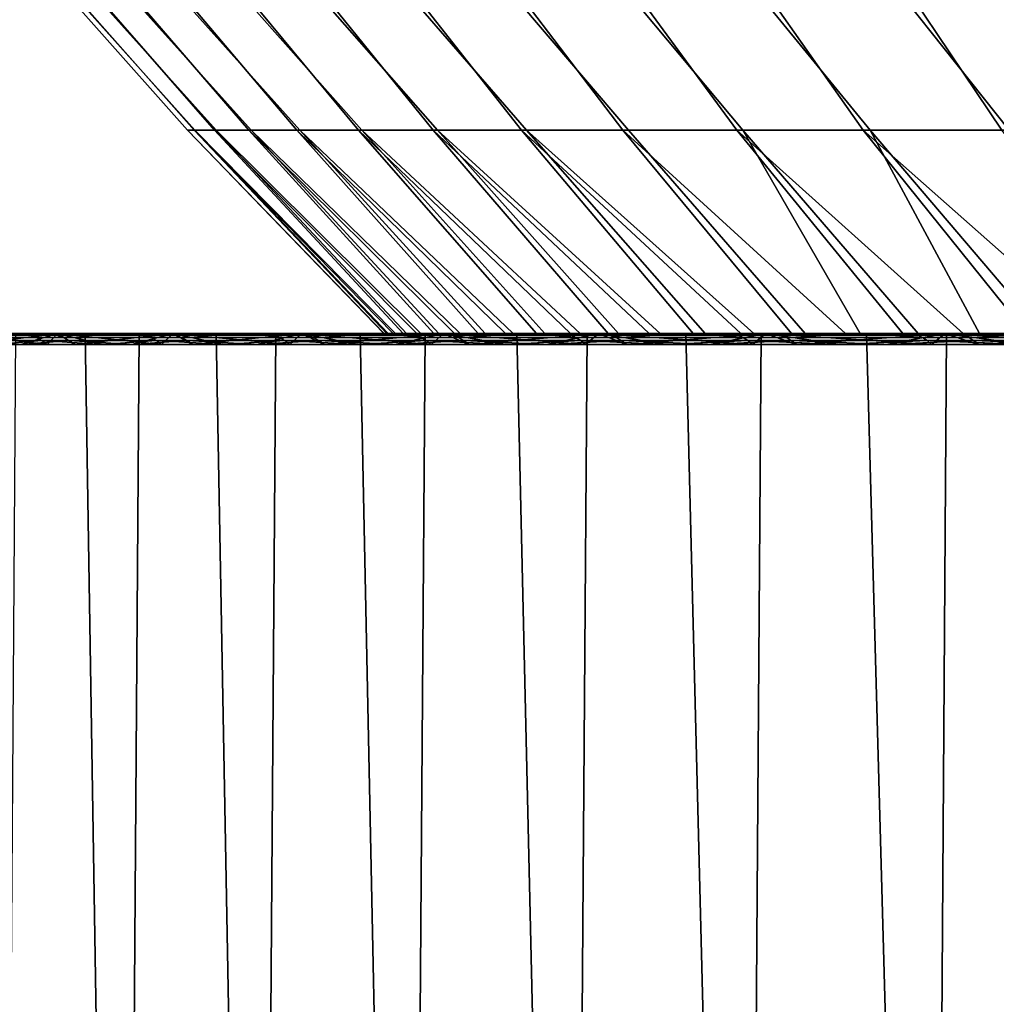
# Model space of a CAD drawing. Header units: metres. Extents: x -244 to 24, y -123 to 0.
# Tile 24 of 146: x -21.56 to -17.78, y -111.69 to -107.89. Entities that reach past the tile are written whole.
import ezdxf

# ---------------------------------------------------------------- set-up
doc = ezdxf.new("R2010")
doc.units = ezdxf.units.M
doc.layers.add('solid_10_231_103_000', color=7, linetype='CONTINUOUS')

msp = doc.modelspace()

# ---------------------------------------------------------------- linework, layer by layer
at = {"layer": 'solid_10_231_103_000'}
for points in [[(-20.907333, -108.314186, -0.027739), (-20.881948, -108.314186, 1.030342), (-21.601685, -107.5, 1.166094), (-21.633034, -107.5, 0.068491)], [(-20.879141, -108.314186, -1.085749), (-20.907333, -108.314186, -0.027739), (-21.633034, -107.5, 0.068491), (-21.608629, -107.5, -1.029746)], [(-20.797441, -108.314186, -2.140976), (-20.879141, -108.314186, -1.085749), (-21.608629, -107.5, -1.029746), (-21.528511, -107.5, -2.125036)], [(-20.881948, -108.314186, 1.030342), (-20.803049, -108.314186, 2.085782), (-21.514687, -107.5, 2.260846), (-21.601685, -107.5, 1.166094)], [(-20.662447, -108.314186, -3.190717), (-20.797441, -108.314186, -2.140976), (-21.528511, -107.5, -2.125036), (-21.392958, -107.5, -3.214683)], [(-20.803049, -108.314186, 2.085782), (-20.670839, -108.314186, 3.135878), (-21.372175, -107.5, 3.350079), (-21.514687, -107.5, 2.260846)], [(-20.474501, -108.314186, -4.232282), (-20.662447, -108.314186, -3.190717), (-21.392958, -107.5, -3.214683), (-21.202202, -107.5, -4.296492)], [(-20.670839, -108.314186, 3.135878), (-20.485659, -108.314186, 4.177937), (-21.174648, -107.5, 4.430223), (-21.372175, -107.5, 3.350079)], [(-20.234085, -108.314186, -5.263), (-20.474501, -108.314186, -4.232282), (-21.202202, -107.5, -4.296492), (-20.956821, -107.5, -5.366958)], [(-20.485659, -108.314186, 4.177937), (-20.24798, -108.314186, 5.20929), (-20.922552, -107.5, 5.499086), (-21.174648, -107.5, 4.430223)], [(-19.941816, -108.314186, -6.280231), (-20.234085, -108.314186, -5.263), (-20.956821, -107.5, -5.366958), (-20.657505, -107.5, -6.423418)], [(-20.24798, -108.314186, 5.20929), (-19.958412, -108.314186, 6.227293), (-20.616421, -107.5, 6.554092), (-20.922552, -107.5, 5.499086)], [(-19.598444, -108.314186, -7.281368), (-19.941816, -108.314186, -6.280231), (-20.657505, -107.5, -6.423418), (-20.304819, -107.5, -7.463749)], [(-19.958412, -108.314186, 6.227293), (-19.617697, -108.314186, 7.229337), (-20.257288, -107.5, 7.591763), (-20.616421, -107.5, 6.554092)], [(-19.204849, -108.314186, -8.263845), (-19.598444, -108.314186, -7.281368), (-20.304819, -107.5, -7.463749), (-19.899853, -107.5, -8.484603)], [(-19.617697, -108.314186, 7.229337), (-19.226709, -108.314186, 8.212855), (-19.845938, -107.5, 8.60999), (-20.257288, -107.5, 7.591763)], [(-18.762037, -108.314186, -9.225145), (-19.204849, -108.314186, -8.263845), (-19.899853, -107.5, -8.484603), (-19.443707, -107.5, -9.483412)], [(-19.226709, -108.314186, 8.212855), (-18.786451, -108.314186, 9.175327), (-19.38327, -107.5, 9.606338), (-19.845938, -107.5, 8.60999)], [(-18.271145, -108.314186, -10.162805), (-18.762037, -108.314186, -9.225145), (-19.443707, -107.5, -9.483412), (-18.93726, -107.5, -10.458176)], [(-18.786451, -108.314186, 9.175327), (-18.298048, -108.314186, 10.114285), (-18.870846, -107.5, 10.577509), (-19.38327, -107.5, 9.606338)], [(-17.733431, -108.314186, -11.07442), (-18.271145, -108.314186, -10.162805), (-18.93726, -107.5, -10.458176), (-18.38208, -107.5, -11.405777)], [(-18.298048, -108.314186, 10.114285), (-17.762754, -108.314186, 11.027325), (-18.309769, -107.5, 11.521523), (-18.870846, -107.5, 10.577509)], [(-17.150272, -108.314186, -11.957655), (-17.733431, -108.314186, -11.07442), (-18.38208, -107.5, -11.405777), (-17.779667, -107.5, -12.323807)], [(-17.762754, -108.314186, 11.027325), (-17.181942, -108.314186, 11.912105), (-17.701283, -107.5, 12.436138), (-18.309769, -107.5, 11.521523)], [(-20.881948, -108.314186, 1.030342), (-20.907333, -108.314186, -0.027739), (-20.150002, -109.099998, 0.193347), (-20.138218, -109.099998, 0.715282)], [(-20.907333, -108.314186, -0.027739), (-20.148241, -109.099998, -0.328544), (-20.150002, -109.099998, 0.193347)], [(-20.907333, -108.314186, -0.027739), (-20.879141, -108.314186, -1.085749), (-20.132959, -109.099998, -0.850571), (-20.148241, -109.099998, -0.328544)], [(-20.803049, -108.314186, 2.085782), (-20.881948, -108.314186, 1.030342), (-20.112926, -109.099998, 1.236893), (-20.074158, -109.099998, 1.757281)], [(-20.881948, -108.314186, 1.030342), (-20.138218, -109.099998, 0.715282), (-20.112926, -109.099998, 1.236893)], [(-20.879141, -108.314186, -1.085749), (-20.104187, -109.099998, -1.371713), (-20.132959, -109.099998, -0.850571)], [(-20.879141, -108.314186, -1.085749), (-20.797441, -108.314186, -2.140976), (-20.061897, -109.099998, -1.892019), (-20.104187, -109.099998, -1.371713)], [(-20.670839, -108.314186, 3.135878), (-20.803049, -108.314186, 2.085782), (-20.021875, -109.099998, 2.276824), (-19.956171, -109.099998, 2.794832)], [(-20.803049, -108.314186, 2.085782), (-20.074158, -109.099998, 1.757281), (-20.021875, -109.099998, 2.276824)], [(-20.797441, -108.314186, -2.140976), (-20.006134, -109.099998, -2.411271), (-20.061897, -109.099998, -1.892019)], [(-20.797441, -108.314186, -2.140976), (-20.662447, -108.314186, -3.190717), (-19.936993, -109.099998, -2.928516), (-20.006134, -109.099998, -2.411271)], [(-20.485659, -108.314186, 4.177937), (-20.670839, -108.314186, 3.135878), (-19.877106, -109.099998, 3.310641), (-19.784636, -109.099998, 3.824617)], [(-20.670839, -108.314186, 3.135878), (-19.956171, -109.099998, 2.794832), (-19.877106, -109.099998, 3.310641)], [(-20.662447, -108.314186, -3.190717), (-19.854414, -109.099998, -3.44408), (-19.936993, -109.099998, -2.928516)], [(-20.662447, -108.314186, -3.190717), (-20.474501, -108.314186, -4.232282), (-19.758514, -109.099998, -3.957386), (-19.854414, -109.099998, -3.44408)], [(-20.24798, -108.314186, 5.20929), (-20.485659, -108.314186, 4.177937), (-19.678928, -109.099998, 4.335859), (-19.560032, -109.099998, 4.84404)], [(-20.485659, -108.314186, 4.177937), (-19.784636, -109.099998, 3.824617), (-19.678928, -109.099998, 4.335859)], [(-20.474501, -108.314186, -4.232282), (-19.649418, -109.099998, -4.467679), (-19.758514, -109.099998, -3.957386)], [(-20.474501, -108.314186, -4.232282), (-20.234085, -108.314186, -5.263), (-19.527042, -109.099998, -4.975348), (-19.649418, -109.099998, -4.467679)], [(-19.958412, -108.314186, 6.227293), (-20.24798, -108.314186, 5.20929), (-19.427931, -109.099998, 5.349307), (-19.282883, -109.099998, 5.850669)], [(-20.24798, -108.314186, 5.20929), (-19.560032, -109.099998, 4.84404), (-19.427931, -109.099998, 5.349307)], [(-20.234085, -108.314186, -5.263), (-19.391602, -109.099998, -5.479573), (-19.527042, -109.099998, -4.975348)], [(-20.234085, -108.314186, -5.263), (-19.941816, -108.314186, -6.280231), (-19.243193, -109.099998, -5.979897), (-19.391602, -109.099998, -5.479573)], [(-19.617697, -108.314186, 7.229337), (-19.958412, -108.314186, 6.227293), (-19.124846, -109.099998, 6.348208), (-18.95392, -109.099998, 6.841679)], [(-19.958412, -108.314186, 6.227293), (-19.282883, -109.099998, 5.850669), (-19.124846, -109.099998, 6.348208)], [(-19.941816, -108.314186, -6.280231), (-19.08176, -109.099998, -6.476568), (-19.243193, -109.099998, -5.979897)], [(-19.941816, -108.314186, -6.280231), (-19.598444, -108.314186, -7.281368), (-18.907619, -109.099998, -6.968633), (-19.08176, -109.099998, -6.476568)], [(-19.226709, -108.314186, 8.212855), (-19.617697, -108.314186, 7.229337), (-18.770409, -109.099998, 7.330187), (-18.574175, -109.099998, 7.814054)], [(-19.617697, -108.314186, 7.229337), (-18.95392, -109.099998, 6.841679), (-18.770409, -109.099998, 7.330187)], [(-19.598444, -108.314186, -7.281368), (-18.720768, -109.099998, -7.45603), (-18.907619, -109.099998, -6.968633)], [(-19.598444, -108.314186, -7.281368), (-19.204849, -108.314186, -8.263845), (-18.521263, -109.099998, -7.938667), (-18.720768, -109.099998, -7.45603)], [(-18.786451, -108.314186, 9.175327), (-19.226709, -108.314186, 8.212855), (-18.365475, -109.099998, 8.292714), (-18.144587, -109.099998, 8.765483)], [(-19.226709, -108.314186, 8.212855), (-18.574175, -109.099998, 7.814054), (-18.365475, -109.099998, 8.292714)], [(-18.762037, -108.314186, -9.225145), (-18.309483, -109.099998, -8.415626), (-18.521263, -109.099998, -7.938667), (-19.204849, -108.314186, -8.263845)], [(-18.298048, -108.314186, 10.114285), (-18.786451, -108.314186, 9.175327), (-17.911348, -109.099998, 9.232718), (-17.666157, -109.099998, 9.693646)], [(-18.786451, -108.314186, 9.175327), (-18.144587, -109.099998, 8.765483), (-17.911348, -109.099998, 9.232718)], [(-18.762037, -108.314186, -9.225145), (-18.085297, -109.099998, -8.887155), (-18.309483, -109.099998, -8.415626)], [(-18.271145, -108.314186, -10.162805), (-17.848942, -109.099998, -9.352809), (-18.085297, -109.099998, -8.887155), (-18.762037, -108.314186, -9.225145)], [(-17.762754, -108.314186, 11.027325), (-18.298048, -108.314186, 10.114285), (-17.409197, -109.099998, 10.147882), (-17.140369, -109.099998, 10.595625)], [(-18.298048, -108.314186, 10.114285), (-17.666157, -109.099998, 9.693646), (-17.409197, -109.099998, 10.147882)], [(-18.271145, -108.314186, -10.162805), (-17.600779, -109.099998, -9.811847), (-17.848942, -109.099998, -9.352809)], [(-18.271145, -108.314186, -10.162805), (-17.733431, -108.314186, -11.07442), (-17.340618, -109.099998, -10.26462), (-17.600779, -109.099998, -9.811847)], [(-21.686832, -109.099998, 8.023163), (-21.997055, -109.099998, 8.126032), (-21.571892, -109.099998, 9.195353), (-21.261824, -109.099998, 9.089819)], [(-21.928179, -109.101753, 7.254199), (-21.686832, -109.099998, 8.023163), (-21.537777, -109.101753, 8.342216)], [(-21.537777, -109.101753, 8.342216), (-21.514544, -109.107018, 8.330023), (-21.904402, -109.107018, 7.243066), (-21.928179, -109.101753, 7.254199)], [(-21.514544, -109.107018, 8.330023), (-21.491934, -109.115685, 8.318784), (-21.88129, -109.115685, 7.23288), (-21.904402, -109.107018, 7.243066)], [(-21.438568, -109.101753, -8.593964), (-21.793682, -109.099998, -7.728201), (-21.84169, -109.101753, -7.510595)], [(-21.84169, -109.101753, -7.510595), (-21.815502, -109.107018, -7.506577), (-21.412569, -109.107018, -8.588756), (-21.438568, -109.101753, -8.593964)], [(-21.815502, -109.107018, -7.506577), (-21.790535, -109.115685, -7.501867), (-21.387833, -109.115685, -8.582892), (-21.412569, -109.107018, -8.588756)], [(-21.80241, -109.099998, 7.324932), (-21.651354, -109.142578, 7.760087), (-21.450441, -109.142578, 8.299314)], [(-21.80241, -109.099998, 7.324932), (-21.450441, -109.142578, 8.299314), (-21.409906, -109.099998, 8.403305)], [(-21.802408, -109.099998, -7.324936), (-21.80241, -109.099998, 7.324932), (-21.409906, -109.099998, 8.403305)], [(-21.409904, -109.099998, -8.403309), (-21.745773, -109.142578, -7.49142), (-21.802408, -109.099998, -7.324936)], [(-21.409904, -109.099998, -8.403309), (-21.802408, -109.099998, -7.324936), (-21.409906, -109.099998, 8.403305)], [(-21.438568, -109.101753, -8.593964), (-21.383329, -109.099998, -8.800156), (-21.758436, -109.099998, -8.744842), (-21.793682, -109.099998, -7.728201)], [(-21.383329, -109.099998, -8.800156), (-21.303318, -109.099998, -9.801564), (-21.758436, -109.099998, -8.744842)], [(-21.094145, -122.099998, -10.244005), (-21.577202, -122.099998, -9.182969), (-21.758436, -109.099998, -8.744842), (-21.303318, -109.099998, -9.801564)], [(-21.409904, -109.099998, -8.403309), (-21.551334, -109.142578, -8.033684), (-21.745773, -109.142578, -7.49142)], [(-21.537777, -109.101753, 8.342216), (-21.686832, -109.099998, 8.023163), (-21.261824, -109.099998, 9.089819)], [(-21.660851, -122.099998, 8.983881), (-21.187584, -122.099998, 10.049321), (-21.094893, -109.099998, 10.242475), (-21.571892, -109.099998, 9.195353)], [(-21.261824, -109.099998, 9.089819), (-21.571892, -109.099998, 9.195353), (-21.094893, -109.099998, 10.242475), (-20.784502, -109.099998, 10.133803)], [(-21.409904, -109.099998, -8.403309), (-21.34347, -109.142578, -8.570669), (-21.551334, -109.142578, -8.033684)], [(-21.537777, -109.101753, 8.342216), (-21.261824, -109.099998, 9.089819), (-21.09343, -109.101753, 9.409338)], [(-21.09343, -109.101753, 9.409338), (-21.070784, -109.107018, 9.396111), (-21.514544, -109.107018, 8.330023), (-21.537777, -109.101753, 8.342216)], [(-21.070784, -109.107018, 9.396111), (-21.048727, -109.115685, 9.383842), (-21.491934, -109.115685, 8.318784), (-21.514544, -109.107018, 8.330023)], [(-21.409906, -109.099998, 8.403305), (-21.450441, -109.142578, 8.299314), (-21.236032, -109.142578, 8.833513)], [(-20.98175, -109.101753, -9.655807), (-21.383329, -109.099998, -8.800156), (-21.438568, -109.101753, -8.593964)], [(-21.438568, -109.101753, -8.593964), (-21.412569, -109.107018, -8.588756), (-20.955992, -109.107018, -9.649417), (-20.98175, -109.101753, -9.655807)], [(-21.412569, -109.107018, -8.588756), (-21.387833, -109.115685, -8.582892), (-20.93154, -109.115685, -9.642411), (-20.955992, -109.107018, -9.649417)], [(-21.409906, -109.099998, 8.403305), (-21.236032, -109.142578, 8.833513), (-21.008177, -109.142578, 9.36251)], [(-21.409906, -109.099998, 8.403305), (-21.008177, -109.142578, 9.36251), (-20.964663, -109.099998, 9.459561)], [(-21.409904, -109.099998, -8.403309), (-21.409906, -109.099998, 8.403305), (-20.964663, -109.099998, 9.459561)], [(-20.964661, -109.099998, -9.459566), (-21.34347, -109.142578, -8.570669), (-21.409904, -109.099998, -8.403309)], [(-20.964661, -109.099998, -9.459566), (-21.409904, -109.099998, -8.403309), (-20.964663, -109.099998, 9.459561)], [(-20.98175, -109.101753, -9.655807), (-20.920265, -109.099998, -9.850505), (-21.303318, -109.099998, -9.801564), (-21.383329, -109.099998, -8.800156)], [(-20.964661, -109.099998, -9.459566), (-21.122356, -109.142578, -9.101985), (-21.34347, -109.142578, -8.570669)], [(-20.920265, -109.099998, -9.850505), (-20.796879, -109.099998, -10.834779), (-21.303318, -109.099998, -9.801564)], [(-20.55895, -122.099998, -11.279722), (-21.094145, -122.099998, -10.244005), (-21.303318, -109.099998, -9.801564), (-20.796879, -109.099998, -10.834779)], [(-21.09343, -109.101753, 9.409338), (-21.261824, -109.099998, 9.089819), (-20.784502, -109.099998, 10.133803)], [(-21.187584, -122.099998, 10.049321), (-20.661949, -122.099998, 11.089923), (-20.567286, -109.099998, 11.26452), (-21.094893, -109.099998, 10.242475)], [(-20.964661, -109.099998, -9.459566), (-20.888025, -109.142578, -9.62759), (-21.122356, -109.142578, -9.101985)], [(-20.784502, -109.099998, 10.133803), (-21.094893, -109.099998, 10.242475), (-20.567286, -109.099998, 11.26452), (-20.256025, -109.099998, 11.152716)], [(-21.09343, -109.101753, 9.409338), (-20.784502, -109.099998, 10.133803), (-20.596249, -109.101753, 10.452892)], [(-20.596249, -109.101753, 10.452892), (-20.574238, -109.107018, 10.43866), (-21.070784, -109.107018, 9.396111), (-21.09343, -109.101753, 9.409338)], [(-20.574238, -109.107018, 10.43866), (-20.552778, -109.115685, 10.425389), (-21.048727, -109.115685, 9.383842), (-21.070784, -109.107018, 9.396111)], [(-20.964663, -109.099998, 9.459561), (-21.008177, -109.142578, 9.36251), (-20.767107, -109.142578, 9.885714)], [(-20.472378, -109.101753, -10.693465), (-20.920265, -109.099998, -9.850505), (-20.98175, -109.101753, -9.655807)], [(-20.98175, -109.101753, -9.655807), (-20.955992, -109.107018, -9.649417), (-20.446915, -109.107018, -10.685905), (-20.472378, -109.101753, -10.693465)], [(-20.964663, -109.099998, 9.459561), (-20.767107, -109.142578, 9.885714), (-20.513126, -109.142578, 10.402488)], [(-20.964663, -109.099998, 9.459561), (-20.513126, -109.142578, 10.402488), (-20.467211, -109.099998, 10.492487)], [(-20.964661, -109.099998, -9.459566), (-20.964663, -109.099998, 9.459561), (-20.467211, -109.099998, 10.492487)], [(-20.467209, -109.099998, -10.492491), (-20.888025, -109.142578, -9.62759), (-20.964661, -109.099998, -9.459566)], [(-20.467209, -109.099998, -10.492491), (-20.964661, -109.099998, -9.459566), (-20.467211, -109.099998, 10.492487)], [(-20.955992, -109.107018, -9.649417), (-20.93154, -109.115685, -9.642411), (-20.422798, -109.115685, -10.67777), (-20.446915, -109.107018, -10.685905)], [(-20.472378, -109.101753, -10.693465), (-20.405487, -109.099998, -10.876856), (-20.796879, -109.099998, -10.834779), (-20.920265, -109.099998, -9.850505)], [(-20.467209, -109.099998, -10.492491), (-20.640484, -109.142578, -10.147437), (-20.888025, -109.142578, -9.62759)], [(-20.405487, -109.099998, -10.876856), (-20.240522, -109.099998, -11.841616), (-20.796879, -109.099998, -10.834779)], [(-19.972942, -122.099998, -12.28756), (-20.55895, -122.099998, -11.279722), (-20.796879, -109.099998, -10.834779), (-20.240522, -109.099998, -11.841616)], [(-20.596249, -109.101753, 10.452892), (-20.784502, -109.099998, 10.133803), (-20.256025, -109.099998, 11.152716)], [(-20.661949, -122.099998, 11.089923), (-20.085249, -122.099998, 12.103114), (-19.989893, -109.099998, 12.259926), (-20.567286, -109.099998, 11.26452)], [(-20.467209, -109.099998, -10.492491), (-20.379894, -109.142578, -10.661145), (-20.640484, -109.142578, -10.147437)], [(-20.596249, -109.101753, 10.452892), (-20.256025, -109.099998, 11.152716), (-20.04748, -109.101753, 11.470265)], [(-20.04748, -109.101753, 11.470265), (-20.026146, -109.107018, 11.455056), (-20.574238, -109.107018, 10.43866), (-20.596249, -109.101753, 10.452892)], [(-20.026146, -109.107018, 11.455056), (-20.005329, -109.115685, 11.440813), (-20.552778, -109.115685, 10.425389), (-20.574238, -109.107018, 10.43866)], [(-20.256025, -109.099998, 11.152716), (-20.567286, -109.099998, 11.26452), (-19.989893, -109.099998, 12.259926), (-19.677494, -109.099998, 12.144392)], [(-20.467211, -109.099998, 10.492487), (-20.513126, -109.142578, 10.402488), (-20.246441, -109.142578, 10.912455)], [(-19.911728, -109.101753, -11.704339), (-20.405487, -109.099998, -10.876856), (-20.472378, -109.101753, -10.693465)], [(-20.472378, -109.101753, -10.693465), (-20.446915, -109.107018, -10.685905), (-19.886612, -109.107018, -11.695621), (-19.911728, -109.101753, -11.704339)], [(-20.467211, -109.099998, 10.492487), (-19.918427, -109.099998, 11.500277), (-20.150002, -109.099998, 0.193347), (-20.467209, -109.099998, -10.492491)], [(-20.467211, -109.099998, 10.492487), (-20.246441, -109.142578, 10.912455), (-19.967089, -109.142578, 11.41558)], [(-20.467211, -109.099998, 10.492487), (-19.967089, -109.142578, 11.41558), (-19.918427, -109.099998, 11.500277)], [(-20.467209, -109.099998, -10.492491), (-20.150002, -109.099998, 0.193347), (-20.148241, -109.099998, -0.328544)], [(-20.467209, -109.099998, -10.492491), (-20.148241, -109.099998, -0.328544), (-20.132959, -109.099998, -0.850571)], [(-20.467209, -109.099998, -10.492491), (-20.132959, -109.099998, -0.850571), (-20.104187, -109.099998, -1.371713)], [(-20.467209, -109.099998, -10.492491), (-20.104187, -109.099998, -1.371713), (-20.061897, -109.099998, -1.892019)], [(-20.467209, -109.099998, -10.492491), (-20.061897, -109.099998, -1.892019), (-20.006134, -109.099998, -2.411271)], [(-20.467209, -109.099998, -10.492491), (-20.006134, -109.099998, -2.411271), (-19.936993, -109.099998, -2.928516)], [(-20.467209, -109.099998, -10.492491), (-19.936993, -109.099998, -2.928516), (-19.854414, -109.099998, -3.44408), (-19.918425, -109.099998, -11.50028)], [(-19.918425, -109.099998, -11.50028), (-20.379894, -109.142578, -10.661145), (-20.467209, -109.099998, -10.492491)], [(-20.446915, -109.107018, -10.685905), (-20.422798, -109.115685, -10.67777), (-19.862883, -109.115685, -11.686373), (-19.886612, -109.107018, -11.695621)], [(-19.911728, -109.101753, -11.704339), (-19.840544, -109.099998, -11.876124), (-20.240522, -109.099998, -11.841616), (-20.405487, -109.099998, -10.876856)], [(-19.918425, -109.099998, -11.50028), (-20.106544, -109.142578, -11.168122), (-20.379894, -109.142578, -10.661145)], [(-20.04748, -109.101753, 11.470265), (-20.256025, -109.099998, 11.152716), (-19.677494, -109.099998, 12.144392)], [(-19.840544, -109.099998, -11.876124), (-19.63529, -109.099998, -12.820163), (-20.240522, -109.099998, -11.841616)], [(-19.337568, -122.099998, -13.265029), (-19.972942, -122.099998, -12.28756), (-20.240522, -109.099998, -11.841616), (-19.63529, -109.099998, -12.820163)], [(-19.918427, -109.099998, 11.500277), (-20.138218, -109.099998, 0.715282), (-20.150002, -109.099998, 0.193347)], [(-19.918427, -109.099998, 11.500277), (-20.112926, -109.099998, 1.236893), (-20.138218, -109.099998, 0.715282)], [(-19.918427, -109.099998, 11.500277), (-20.074158, -109.099998, 1.757281), (-20.112926, -109.099998, 1.236893)], [(-19.918425, -109.099998, -11.50028), (-19.82073, -109.142578, -11.66785), (-20.106544, -109.142578, -11.168122)], [(-20.085249, -122.099998, 12.103114), (-19.458904, -122.099998, 13.086391), (-19.364494, -109.099998, 13.225676), (-19.989893, -109.099998, 12.259926)], [(-19.918427, -109.099998, 11.500277), (-20.021875, -109.099998, 2.276824), (-20.074158, -109.099998, 1.757281)], [(-20.04748, -109.101753, 11.470265), (-19.677494, -109.099998, 12.144392), (-19.448498, -109.101753, 12.458908)], [(-19.448498, -109.101753, 12.458908), (-19.427883, -109.107018, 12.442756), (-20.026146, -109.107018, 11.455056), (-20.04748, -109.101753, 11.470265)], [(-19.427883, -109.107018, 12.442756), (-19.407755, -109.115685, 12.427569), (-20.005329, -109.115685, 11.440813), (-20.026146, -109.107018, 11.455056)], [(-19.918427, -109.099998, 11.500277), (-19.956171, -109.099998, 2.794832), (-20.021875, -109.099998, 2.276824)], [(-19.677494, -109.099998, 12.144392), (-19.989893, -109.099998, 12.259926), (-19.364494, -109.099998, 13.225676), (-19.05044, -109.099998, 13.10612)], [(-19.918427, -109.099998, 11.500277), (-19.967089, -109.142578, 11.41558), (-19.675079, -109.142578, 11.911813)], [(-19.918427, -109.099998, 11.500277), (-19.877106, -109.099998, 3.310641), (-19.956171, -109.099998, 2.794832)], [(-19.918427, -109.099998, 11.500277), (-19.320616, -109.099998, 12.478539), (-19.784636, -109.099998, 3.824617), (-19.877106, -109.099998, 3.310641)], [(-19.918427, -109.099998, 11.500277), (-19.675079, -109.142578, 11.911813), (-19.370607, -109.142578, 12.400791)], [(-19.918427, -109.099998, 11.500277), (-19.370607, -109.142578, 12.400791), (-19.320616, -109.099998, 12.478539)], [(-19.918425, -109.099998, -11.50028), (-19.854414, -109.099998, -3.44408), (-19.758514, -109.099998, -3.957386)], [(-19.918425, -109.099998, -11.50028), (-19.758514, -109.099998, -3.957386), (-19.649418, -109.099998, -4.467679)], [(-19.918425, -109.099998, -11.50028), (-19.649418, -109.099998, -4.467679), (-19.527042, -109.099998, -4.975348)], [(-19.918425, -109.099998, -11.50028), (-19.527042, -109.099998, -4.975348), (-19.391602, -109.099998, -5.479573)], [(-19.918425, -109.099998, -11.50028), (-19.391602, -109.099998, -5.479573), (-19.243193, -109.099998, -5.979897), (-19.320614, -109.099998, -12.478543)], [(-19.320614, -109.099998, -12.478543), (-19.82073, -109.142578, -11.66785), (-19.918425, -109.099998, -11.50028)], [(-19.301203, -109.101753, -12.685897), (-19.840544, -109.099998, -11.876124), (-19.911728, -109.101753, -11.704339)], [(-19.911728, -109.101753, -11.704339), (-19.886612, -109.107018, -11.695621), (-19.276487, -109.107018, -12.676037), (-19.301203, -109.101753, -12.685897)], [(-19.886612, -109.107018, -11.695621), (-19.862883, -109.115685, -11.686373), (-19.253199, -109.115685, -12.665693), (-19.276487, -109.107018, -12.676037)], [(-19.301203, -109.101753, -12.685897), (-19.226755, -109.099998, -12.846071), (-19.63529, -109.099998, -12.820163), (-19.840544, -109.099998, -11.876124)], [(-19.320614, -109.099998, -12.478543), (-19.522581, -109.142578, -12.160136), (-19.82073, -109.142578, -11.66785)], [(-19.320616, -109.099998, 12.478539), (-19.678928, -109.099998, 4.335859), (-19.784636, -109.099998, 3.824617)], [(-19.320616, -109.099998, 12.478539), (-19.560032, -109.099998, 4.84404), (-19.678928, -109.099998, 4.335859)], [(-19.448498, -109.101753, 12.458908), (-19.677494, -109.099998, 12.144392), (-19.05044, -109.099998, 13.10612)], [(-19.226755, -109.099998, -12.846071), (-18.982731, -109.099998, -13.768033), (-19.63529, -109.099998, -12.820163)], [(-18.654402, -122.099998, -14.209711), (-19.337568, -122.099998, -13.265029), (-19.63529, -109.099998, -12.820163), (-18.982731, -109.099998, -13.768033)], [(-19.320616, -109.099998, 12.478539), (-19.427931, -109.099998, 5.349307), (-19.560032, -109.099998, 4.84404)], [(-19.320614, -109.099998, -12.478543), (-19.212156, -109.142578, -12.644885), (-19.522581, -109.142578, -12.160136)], [(-19.458904, -122.099998, 13.086391), (-18.784464, -122.099998, 14.037324), (-18.692463, -109.099998, 14.159603), (-19.364494, -109.099998, 13.225676)], [(-19.448498, -109.101753, 12.458908), (-19.05044, -109.099998, 13.10612), (-18.800802, -109.101753, 13.416344)], [(-18.800802, -109.101753, 13.416344), (-18.780951, -109.107018, 13.399282), (-19.427883, -109.107018, 12.442756), (-19.448498, -109.101753, 12.458908)], [(-19.320616, -109.099998, 12.478539), (-19.282883, -109.099998, 5.850669), (-19.427931, -109.099998, 5.349307)], [(-18.780951, -109.107018, 13.399282), (-18.761549, -109.115685, 13.383186), (-19.407755, -109.115685, 12.427569), (-19.427883, -109.107018, 12.442756)], [(-19.320616, -109.099998, 12.478539), (-19.370607, -109.142578, 12.400791), (-19.054014, -109.142578, 12.881949)], [(-19.05044, -109.099998, 13.10612), (-19.364494, -109.099998, 13.225676), (-18.692463, -109.099998, 14.159603), (-18.376598, -109.099998, 14.035317)], [(-19.320616, -109.099998, 12.478539), (-18.674713, -109.099998, 13.42588), (-19.124846, -109.099998, 6.348208), (-19.282883, -109.099998, 5.850669)], [(-19.320616, -109.099998, 12.478539), (-19.054014, -109.142578, 12.881949), (-18.725636, -109.142578, 13.354798)], [(-19.320616, -109.099998, 12.478539), (-18.725636, -109.142578, 13.354798), (-18.674713, -109.099998, 13.42588)], [(-19.320614, -109.099998, -12.478543), (-19.243193, -109.099998, -5.979897), (-19.08176, -109.099998, -6.476568)], [(-19.320614, -109.099998, -12.478543), (-19.08176, -109.099998, -6.476568), (-18.907619, -109.099998, -6.968633)], [(-19.320614, -109.099998, -12.478543), (-18.907619, -109.099998, -6.968633), (-18.720768, -109.099998, -7.45603)], [(-19.320614, -109.099998, -12.478543), (-18.720768, -109.099998, -7.45603), (-18.521263, -109.099998, -7.938667), (-18.674709, -109.099998, -13.425884)], [(-18.674709, -109.099998, -13.425884), (-19.212156, -109.142578, -12.644885), (-19.320614, -109.099998, -12.478543)], [(-18.642336, -109.101753, -13.635679), (-19.226755, -109.099998, -12.846071), (-19.301203, -109.101753, -12.685897)], [(-19.301203, -109.101753, -12.685897), (-19.276487, -109.107018, -12.676037), (-18.618071, -109.107018, -13.624695), (-18.642336, -109.101753, -13.635679)], [(-19.276487, -109.107018, -12.676037), (-19.253199, -109.115685, -12.665693), (-18.59527, -109.115685, -13.613277), (-18.618071, -109.107018, -13.624695)], [(-18.642336, -109.101753, -13.635679), (-18.565407, -109.099998, -13.78462), (-18.982731, -109.099998, -13.768033), (-19.226755, -109.099998, -12.846071)], [(-18.674709, -109.099998, -13.425884), (-18.889576, -109.142578, -13.12189), (-19.212156, -109.142578, -12.644885)], [(-18.674713, -109.099998, 13.42588), (-18.95392, -109.099998, 6.841679), (-19.124846, -109.099998, 6.348208)], [(-18.800802, -109.101753, 13.416344), (-19.05044, -109.099998, 13.10612), (-18.376598, -109.099998, 14.035317)], [(-18.565407, -109.099998, -13.78462), (-18.284863, -109.099998, -14.682186), (-18.982731, -109.099998, -13.768033)], [(-17.925127, -122.099998, -15.119272), (-18.654402, -122.099998, -14.209711), (-18.982731, -109.099998, -13.768033), (-18.284863, -109.099998, -14.682186)], [(-18.674713, -109.099998, 13.42588), (-18.770409, -109.099998, 7.330187), (-18.95392, -109.099998, 6.841679)], [(-18.674709, -109.099998, -13.425884), (-18.555109, -109.142578, -13.590734), (-18.889576, -109.142578, -13.12189)], [(-18.800802, -109.101753, 13.416344), (-18.376598, -109.099998, 14.035317), (-18.106014, -109.101753, 14.340177)], [(-18.106014, -109.101753, 14.340177), (-18.086966, -109.107018, 14.32224), (-18.780951, -109.107018, 13.399282), (-18.800802, -109.101753, 13.416344)], [(-18.784464, -122.099998, 14.037324), (-18.063597, -122.099998, 14.953563), (-17.975533, -109.099998, 15.059305), (-18.692463, -109.099998, 14.159603)], [(-18.086966, -109.107018, 14.32224), (-18.068335, -109.115685, 14.305268), (-18.761549, -109.115685, 13.383186), (-18.780951, -109.107018, 13.399282)], [(-18.674713, -109.099998, 13.42588), (-18.574175, -109.099998, 7.814054), (-18.770409, -109.099998, 7.330187)], [(-18.674713, -109.099998, 13.42588), (-18.725636, -109.142578, 13.354798), (-18.385618, -109.142578, 13.819156)], [(-18.376598, -109.099998, 14.035317), (-18.692463, -109.099998, 14.159603), (-17.975533, -109.099998, 15.059305), (-17.657412, -109.099998, 14.930029)], [(-18.674713, -109.099998, 13.42588), (-17.982155, -109.099998, 14.340223), (-18.365475, -109.099998, 8.292714), (-18.574175, -109.099998, 7.814054)], [(-18.674713, -109.099998, 13.42588), (-18.385618, -109.142578, 13.819156), (-18.034033, -109.142578, 14.274932)], [(-18.674713, -109.099998, 13.42588), (-18.034033, -109.142578, 14.274932), (-17.982155, -109.099998, 14.340223)], [(-18.674709, -109.099998, -13.425884), (-18.521263, -109.099998, -7.938667), (-18.309483, -109.099998, -8.415626)], [(-18.674709, -109.099998, -13.425884), (-18.309483, -109.099998, -8.415626), (-18.085297, -109.099998, -8.887155)], [(-18.674709, -109.099998, -13.425884), (-18.085297, -109.099998, -8.887155), (-17.848942, -109.099998, -9.352809), (-17.982151, -109.099998, -14.340227)], [(-17.982151, -109.099998, -14.340227), (-18.555109, -109.142578, -13.590734), (-18.674709, -109.099998, -13.425884)], [(-17.936773, -109.101753, -14.551309), (-18.565407, -109.099998, -13.78462), (-18.642336, -109.101753, -13.635679)], [(-18.642336, -109.101753, -13.635679), (-18.618071, -109.107018, -13.624695), (-17.91301, -109.107018, -14.539221), (-17.936773, -109.101753, -14.551309)], [(-18.618071, -109.107018, -13.624695), (-18.59527, -109.115685, -13.613277), (-17.890749, -109.115685, -14.526751), (-17.91301, -109.107018, -14.539221)], [(-17.936773, -109.101753, -14.551309), (-17.858345, -109.099998, -14.689082), (-18.284863, -109.099998, -14.682186), (-18.565407, -109.099998, -13.78462)], [(-17.982151, -109.099998, -14.340227), (-18.209053, -109.142578, -14.050994), (-18.555109, -109.142578, -13.590734)], [(-18.106014, -109.101753, 14.340177), (-18.376598, -109.099998, 14.035317), (-17.657412, -109.099998, 14.930029)], [(-17.982155, -109.099998, 14.340223), (-18.144587, -109.099998, 8.765483), (-18.365475, -109.099998, 8.292714)], [(-17.858345, -109.099998, -14.689082), (-17.107468, -109.099998, -15.557125), (-17.542549, -109.099998, -15.561491), (-18.284863, -109.099998, -14.682186)], [(-17.151548, -122.099998, -15.991465), (-17.925127, -122.099998, -15.119272), (-18.284863, -109.099998, -14.682186), (-17.542549, -109.099998, -15.561491)], [(-17.982151, -109.099998, -14.340227), (-17.851646, -109.142578, -14.502372), (-18.209053, -109.142578, -14.050994)], [(-17.982155, -109.099998, 14.340223), (-17.911348, -109.099998, 9.232718), (-18.144587, -109.099998, 8.765483)], [(-18.106014, -109.101753, 14.340177), (-17.657412, -109.099998, 14.930029), (-17.365877, -109.101753, 15.22809)], [(-17.365877, -109.101753, 15.22809), (-17.347668, -109.107018, 15.209316), (-18.086966, -109.107018, 14.32224), (-18.106014, -109.101753, 14.340177)], [(-17.347668, -109.107018, 15.209316), (-17.329845, -109.115685, 15.191506), (-18.068335, -109.115685, 14.305268), (-18.086966, -109.107018, 14.32224)], [(-18.063597, -122.099998, 14.953563), (-17.298082, -122.099998, 15.832844), (-17.215216, -109.099998, 15.922865), (-17.975533, -109.099998, 15.059305)], [(-17.982155, -109.099998, 14.340223), (-18.034033, -109.142578, 14.274932), (-17.671015, -109.142578, 14.721932)], [(-17.982155, -109.099998, 14.340223), (-17.24473, -109.099998, 15.219036), (-17.666157, -109.099998, 9.693646), (-17.911348, -109.099998, 9.232718)], [(-17.982155, -109.099998, 14.340223), (-17.671015, -109.142578, 14.721932), (-17.296867, -109.142578, 15.159764)], [(-17.982155, -109.099998, 14.340223), (-17.296867, -109.142578, 15.159764), (-17.24473, -109.099998, 15.219036)], [(-17.982151, -109.099998, -14.340227), (-17.848942, -109.099998, -9.352809), (-17.600779, -109.099998, -9.811847)], [(-17.982151, -109.099998, -14.340227), (-17.600779, -109.099998, -9.811847), (-17.340618, -109.099998, -10.26462)], [(-17.982151, -109.099998, -14.340227), (-17.340618, -109.099998, -10.26462), (-17.068863, -109.099998, -10.710451), (-17.244728, -109.099998, -15.21904)], [(-17.244728, -109.099998, -15.21904), (-17.851646, -109.142578, -14.502372), (-17.982151, -109.099998, -14.340227)], [(-17.657412, -109.099998, 14.930029), (-17.975533, -109.099998, 15.059305), (-17.215216, -109.099998, 15.922865), (-16.894506, -109.099998, 15.788145)], [(-17.186285, -109.101753, -15.43049), (-17.858345, -109.099998, -14.689082), (-17.936773, -109.101753, -14.551309)], [(-17.936773, -109.101753, -14.551309), (-17.91301, -109.107018, -14.539221), (-17.163073, -109.107018, -15.417321), (-17.186285, -109.101753, -15.43049)], [(-17.91301, -109.107018, -14.539221), (-17.890749, -109.115685, -14.526751), (-17.141399, -109.115685, -15.403825), (-17.163073, -109.107018, -15.417321)], [(-17.186285, -109.101753, -15.43049), (-17.107468, -109.099998, -15.557125), (-17.858345, -109.099998, -14.689082)], [(-17.244728, -109.099998, -15.21904), (-17.483074, -109.142578, -14.944638), (-17.851646, -109.142578, -14.502372)], [(-21.491934, -109.115685, 8.318784), (-21.470409, -109.127617, 8.30855), (-21.859303, -109.127617, 7.223666), (-21.88129, -109.115685, 7.23288)], [(-21.651354, -109.142578, 7.760087), (-21.859303, -109.127617, 7.223666), (-21.470409, -109.127617, 8.30855)], [(-21.790535, -109.115685, -7.501867), (-21.767147, -109.127617, -7.496785), (-21.3647, -109.127617, -8.576715), (-21.387833, -109.115685, -8.582892)], [(-21.551334, -109.142578, -8.033684), (-21.3647, -109.127617, -8.576715), (-21.767147, -109.127617, -7.496785)], [(-21.745773, -109.142578, -7.49142), (-21.551334, -109.142578, -8.033684), (-21.767147, -109.127617, -7.496785)], [(-21.450441, -109.142578, 8.299314), (-21.651354, -109.142578, 7.760087), (-21.470409, -109.127617, 8.30855)], [(-21.551334, -109.142578, -8.033684), (-21.34347, -109.142578, -8.570669), (-21.3647, -109.127617, -8.576715)], [(-21.048727, -109.115685, 9.383842), (-21.02771, -109.127617, 9.372612), (-21.470409, -109.127617, 8.30855), (-21.491934, -109.115685, 8.318784)], [(-21.236032, -109.142578, 8.833513), (-21.470409, -109.127617, 8.30855), (-21.02771, -109.127617, 9.372612)], [(-21.236032, -109.142578, 8.833513), (-21.450441, -109.142578, 8.299314), (-21.470409, -109.127617, 8.30855)], [(-21.387833, -109.115685, -8.582892), (-21.3647, -109.127617, -8.576715), (-20.908714, -109.127617, -9.635151), (-20.93154, -109.115685, -9.642411)], [(-21.122356, -109.142578, -9.101985), (-20.908714, -109.127617, -9.635151), (-21.3647, -109.127617, -8.576715)], [(-21.34347, -109.142578, -8.570669), (-21.122356, -109.142578, -9.101985), (-21.3647, -109.127617, -8.576715)], [(-21.008177, -109.142578, 9.36251), (-21.236032, -109.142578, 8.833513), (-21.02771, -109.127617, 9.372612)], [(-21.122356, -109.142578, -9.101985), (-20.888025, -109.142578, -9.62759), (-20.908714, -109.127617, -9.635151)], [(-20.552778, -109.115685, 10.425389), (-20.532316, -109.127617, 10.413187), (-21.02771, -109.127617, 9.372612), (-21.048727, -109.115685, 9.383842)], [(-20.767107, -109.142578, 9.885714), (-21.02771, -109.127617, 9.372612), (-20.532316, -109.127617, 10.413187)], [(-20.767107, -109.142578, 9.885714), (-21.008177, -109.142578, 9.36251), (-21.02771, -109.127617, 9.372612)], [(-20.93154, -109.115685, -9.642411), (-20.908714, -109.127617, -9.635151), (-20.40033, -109.127617, -10.669441), (-20.422798, -109.115685, -10.67777)], [(-20.640484, -109.142578, -10.147437), (-20.40033, -109.127617, -10.669441), (-20.908714, -109.127617, -9.635151)], [(-20.888025, -109.142578, -9.62759), (-20.640484, -109.142578, -10.147437), (-20.908714, -109.127617, -9.635151)], [(-20.513126, -109.142578, 10.402488), (-20.767107, -109.142578, 9.885714), (-20.532316, -109.127617, 10.413187)], [(-20.640484, -109.142578, -10.147437), (-20.379894, -109.142578, -10.661145), (-20.40033, -109.127617, -10.669441)], [(-20.005329, -109.115685, 11.440813), (-19.985468, -109.127617, 11.427666), (-20.532316, -109.127617, 10.413187), (-20.552778, -109.115685, 10.425389)], [(-20.246441, -109.142578, 10.912455), (-20.532316, -109.127617, 10.413187), (-19.985468, -109.127617, 11.427666)], [(-20.246441, -109.142578, 10.912455), (-20.513126, -109.142578, 10.402488), (-20.532316, -109.127617, 10.413187)], [(-20.422798, -109.115685, -10.67777), (-20.40033, -109.127617, -10.669441), (-19.840822, -109.127617, -11.676994), (-19.862883, -109.115685, -11.686373)], [(-20.106544, -109.142578, -11.168122), (-19.840822, -109.127617, -11.676994), (-20.40033, -109.127617, -10.669441)], [(-20.379894, -109.142578, -10.661145), (-20.106544, -109.142578, -11.168122), (-20.40033, -109.127617, -10.669441)], [(-19.967089, -109.142578, 11.41558), (-20.246441, -109.142578, 10.912455), (-19.985468, -109.127617, 11.427666)], [(-20.106544, -109.142578, -11.168122), (-19.82073, -109.142578, -11.66785), (-19.840822, -109.127617, -11.676994)], [(-19.407755, -109.115685, 12.427569), (-19.388535, -109.127617, 12.413507), (-19.985468, -109.127617, 11.427666), (-20.005329, -109.115685, 11.440813)], [(-19.675079, -109.142578, 11.911813), (-19.985468, -109.127617, 11.427666), (-19.388535, -109.127617, 12.413507)], [(-19.675079, -109.142578, 11.911813), (-19.967089, -109.142578, 11.41558), (-19.985468, -109.127617, 11.427666)], [(-19.862883, -109.115685, -11.686373), (-19.840822, -109.127617, -11.676994), (-19.231594, -109.127617, -12.655285), (-19.253199, -109.115685, -12.665693)], [(-19.522581, -109.142578, -12.160136), (-19.231594, -109.127617, -12.655285), (-19.840822, -109.127617, -11.676994)], [(-19.82073, -109.142578, -11.66785), (-19.522581, -109.142578, -12.160136), (-19.840822, -109.127617, -11.676994)], [(-19.370607, -109.142578, 12.400791), (-19.675079, -109.142578, 11.911813), (-19.388535, -109.127617, 12.413507)], [(-19.522581, -109.142578, -12.160136), (-19.212156, -109.142578, -12.644885), (-19.231594, -109.127617, -12.655285)], [(-18.761549, -109.115685, 13.383186), (-18.743015, -109.127617, 13.36824), (-19.388535, -109.127617, 12.413507), (-19.407755, -109.115685, 12.427569)], [(-19.054014, -109.142578, 12.881949), (-19.388535, -109.127617, 12.413507), (-18.743015, -109.127617, 13.36824)], [(-19.054014, -109.142578, 12.881949), (-19.370607, -109.142578, 12.400791), (-19.388535, -109.127617, 12.413507)], [(-19.253199, -109.115685, -12.665693), (-19.231594, -109.127617, -12.655285), (-18.574171, -109.127617, -13.60186), (-18.59527, -109.115685, -13.613277)], [(-18.889576, -109.142578, -13.12189), (-18.574171, -109.127617, -13.60186), (-19.231594, -109.127617, -12.655285)], [(-19.212156, -109.142578, -12.644885), (-18.889576, -109.142578, -13.12189), (-19.231594, -109.127617, -12.655285)], [(-18.725636, -109.142578, 13.354798), (-19.054014, -109.142578, 12.881949), (-18.743015, -109.127617, 13.36824)], [(-18.889576, -109.142578, -13.12189), (-18.555109, -109.142578, -13.590734), (-18.574171, -109.127617, -13.60186)], [(-18.068335, -109.115685, 14.305268), (-18.050524, -109.127617, 14.289472), (-18.743015, -109.127617, 13.36824), (-18.761549, -109.115685, 13.383186)], [(-18.385618, -109.142578, 13.819156), (-18.743015, -109.127617, 13.36824), (-18.050524, -109.127617, 14.289472)], [(-18.385618, -109.142578, 13.819156), (-18.725636, -109.142578, 13.354798), (-18.743015, -109.127617, 13.36824)], [(-18.59527, -109.115685, -13.613277), (-18.574171, -109.127617, -13.60186), (-17.870201, -109.127617, -14.51435), (-17.890749, -109.115685, -14.526751)], [(-18.209053, -109.142578, -14.050994), (-17.870201, -109.127617, -14.51435), (-18.574171, -109.127617, -13.60186)], [(-18.555109, -109.142578, -13.590734), (-18.209053, -109.142578, -14.050994), (-18.574171, -109.127617, -13.60186)], [(-18.034033, -109.142578, 14.274932), (-18.385618, -109.142578, 13.819156), (-18.050524, -109.127617, 14.289472)], [(-18.209053, -109.142578, -14.050994), (-17.851646, -109.142578, -14.502372), (-17.870201, -109.127617, -14.51435)], [(-17.329845, -109.115685, 15.191506), (-17.312799, -109.127617, 15.174894), (-18.050524, -109.127617, 14.289472), (-18.068335, -109.115685, 14.305268)], [(-17.671015, -109.142578, 14.721932), (-18.050524, -109.127617, 14.289472), (-17.312799, -109.127617, 15.174894)], [(-17.671015, -109.142578, 14.721932), (-18.034033, -109.142578, 14.274932), (-18.050524, -109.127617, 14.289472)], [(-17.890749, -109.115685, -14.526751), (-17.870201, -109.127617, -14.51435), (-17.121449, -109.127617, -15.390467), (-17.141399, -109.115685, -15.403825)], [(-17.483074, -109.142578, -14.944638), (-17.121449, -109.127617, -15.390467), (-17.870201, -109.127617, -14.51435)], [(-17.851646, -109.142578, -14.502372), (-17.483074, -109.142578, -14.944638), (-17.870201, -109.127617, -14.51435)]]:
    msp.add_3dface(points, dxfattribs=at)

doc.saveas('drawing.dxf')
